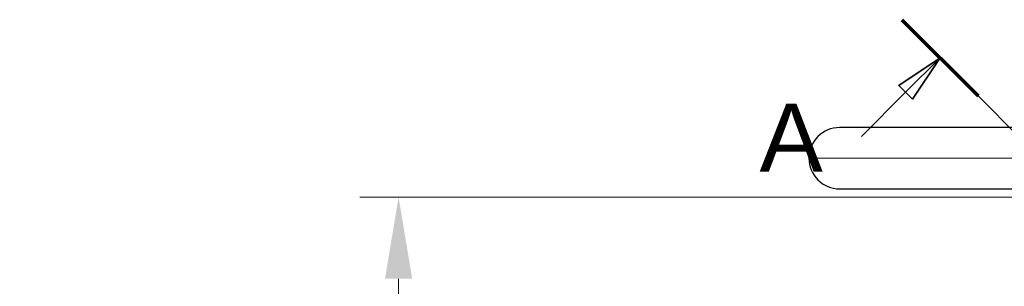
# Model space of a CAD drawing. Extents: x 12273 to 13958, y 5270 to 6468.
# Tile 10 of 22: x 13473 to 13575, y 5842 to 5869. Entities that reach past the tile are written whole.
import ezdxf

# ---------------------------------------------------------------- set-up
doc = ezdxf.new("R2010")
doc.units = 0
doc.header["$LTSCALE"] = 25.4
doc.linetypes.add('CHAIN', pattern=[0.3543, 0.2362, -0.0295, 0.0591, -0.0295])
doc.linetypes.add('DASHEDBIDOT', pattern=[12.4, 3, -3, 0.2, -3, 0.2, -3])
doc.layers.get('Defpoints').update_dxf_attribs({"linetype": 'CONTINUOUS'})
for name, color, linetype, lineweight in [('ATA-DIM', 252, 'CONTINUOUS', 25), ('ATA-SECTION', 3, 'CONTINUOUS', 35), ('Layer0000', 7, 'CONTINUOUS', 25)]:
    doc.layers.add(name, color=color, linetype=linetype, lineweight=lineweight)
doc.styles.get("Standard").update_dxf_attribs({"font": 'simplex.shx'})
doc.styles.add('주 문자 (ISO)', font='arial.ttf')
doc.dimstyles.new('ata_A1', dxfattribs={"dimtxt": 4.2, "dimasz": 4.2, "dimexe": 2, "dimexo": 2, "dimgap": 2, "dimtad": 0, "dimtih": 1, "dimtoh": 1, "dimdec": 6, "dimdsep": 46, "dimtxsty": 'Standard', "dimcen": 0, "dimclrd": 252, "dimclre": 252, "dimclrt": 4, "dimadec": 6, "dimazin": 2, "dimtfac": 1, "dimtdec": 6, "dimtofl": 0, "dimtmove": 0, "dimatfit": 3, "dimfxl": 0, "dimtolj": 1, "dimtzin": 0, "dimlwd": 0, "dimlwe": 0, "dimarcsym": 0})

# ---------------------------------------------------------------- blocks, each defined once
blk = doc.blocks.new('*D12020')
at = {"layer": 'ATA-DIM', "color": 252, "lineweight": 0}
for p, q in [((13589.42, 5850.89), (13508.3, 5850.89)), ((13512.3, 5842.49), (13512.3, 5786.96)), ((13512.3, 5714.29), (13512.3, 5769.81)), ((13589.42, 5705.89), (13508.3, 5705.89))]:
    blk.add_line(p, q, dxfattribs=at)
at = {"layer": 'ATA-DIM', "color": 252}
for points in [[(13513.7, 5842.49), (13510.9, 5842.49), (13512.3, 5850.89)], [(13510.9, 5714.29), (13513.7, 5714.29), (13512.3, 5705.89)]]:
    blk.add_solid(points, dxfattribs=at)
at = {"layer": 'Defpoints', "color": 0}
for p in [(13593.42, 5850.89), (13512.3, 5705.89), (13593.42, 5705.89)]:
    blk.add_point(p, dxfattribs=at)
at = {"layer": 'ATA-DIM', "color": 4, "insert": (13473.32, 5782.96), "char_height": 8.4, "attachment_point": 1}
blk.add_mtext('\\A1;145 SQUARE', dxfattribs=at)

msp = doc.modelspace()

# ---------------------------------------------------------------- linework, layer by layer
at = {"layer": 'ATA-SECTION', "linetype": 'Continuous', "lineweight": 70}
msp.add_line((13564.0845102, 5869.1144471), (13571.9183452, 5861.2806121), dxfattribs=at)
at = {"layer": 'ATA-SECTION', "linetype": 'Continuous'}
for p, q in [((13568.0014277, 5865.1975296), (13563.758787, 5862.3691025)), ((13564.4658938, 5861.6619957), (13568.0014277, 5865.1975296)), ((13565.1730006, 5860.9548889), (13568.0014277, 5865.1975296)), ((13559.9179728, 5857.1140747), (13564.4658938, 5861.6619957))]:
    msp.add_line(p, q, dxfattribs=at)
at = {"layer": 'ATA-SECTION', "linetype": 'CHAIN'}
msp.add_line((13571.9183452, 5861.2806121), (13729.2760864, 5703.9228709), dxfattribs=at)
at = {"layer": 'ATA-SECTION', "linetype": 'Continuous', "flags": 128}
msp.add_lwpolyline([(13565.1729929, 5860.9548898), (13568.0014193, 5865.1975293), (13563.7587893, 5862.369103), (13565.1729929, 5860.9548898)], dxfattribs=at)
at = {"layer": 'ATA-SECTION'}
msp.add_solid([(13565.1729929, 5860.9548898), (13568.0014193, 5865.1975293), (13563.7587893, 5862.369103), (13565.1729929, 5860.9548898)], dxfattribs=at)
at = {"layer": 'Layer0000', "color": 7, "linetype": 'Continuous', "lineweight": 25}
for p, q in [((13582.3248323, 5858.0353494), (13557.663608, 5858.0353494)), ((13557.663608, 5851.7353494), (13582.3209393, 5851.7353494))]:
    msp.add_line(p, q, dxfattribs=at)
at = {"layer": 'Layer0000', "color": 251, "linetype": 'DASHEDBIDOT', "lineweight": 18}
msp.add_line((13585.2301332, 5854.8853494), (13554.5136079, 5854.8853494), dxfattribs=at)
at = {"layer": 'Layer0000', "color": 7, "linetype": 'Continuous', "lineweight": 25}
for start, end in [(89.999999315, 180), (180, 270.000000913)]:
    msp.add_arc((13557.6636079, 5854.8853494), 3.15, start, end, dxfattribs=at)

# ---------------------------------------------------------------- texts
at = {"layer": 'ATA-SECTION', "insert": (13549.4261889, 5853.4979796), "char_height": 6.9999999, "attachment_point": 7, "style": '주 문자 (ISO)'}
msp.add_mtext('A', dxfattribs=at)

# ---------------------------------------------------------------- dimensions: what is measured, and where the dimension line sits
at = {"layer": 'ATA-DIM'}
dim = msp.add_linear_dim(base=(13512.2966481, 5705.8853494), p1=(13593.4234621, 5850.8853494), p2=(13593.4234621, 5705.8853494), angle=90, text='<> SQUARE', dimstyle='ata_A1', override={"dimscale": 2, "dimtol": 0, "dimlim": 0, "dimtp": 0, "dimtm": 0, "dimtfac": 0.571429, "dimtdec": 2, "dimtolj": 1, "dimtzin": 0}, dxfattribs=at)
dim.commit()
dim.dimension.update_dxf_attribs({"geometry": '*D12020', "text_midpoint": (13512.2966481, 5778.3853494), "dimtype": 160})

doc.saveas('drawing.dxf')
